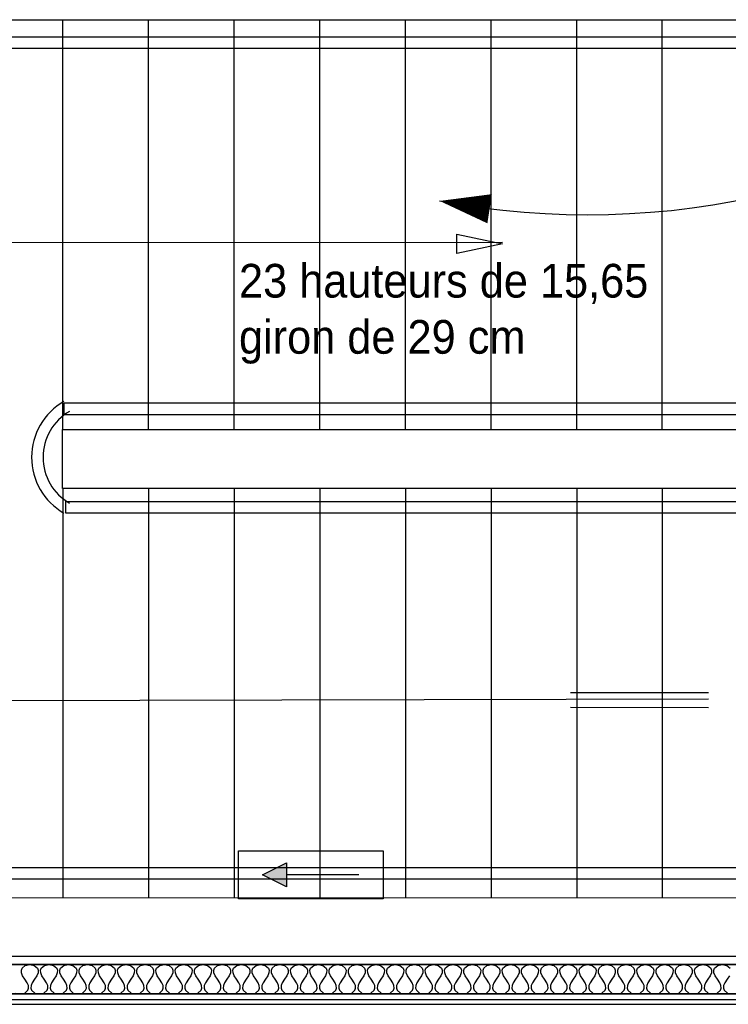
# Model space of a CAD drawing. Header units: millimetres. Extents: x -11.8 to 86.8, y 45.9 to 95.9.
# Tile 2 of 108: x 7.2 to 9.6, y 57.1 to 60.4. Entities that reach past the tile are written whole.
import ezdxf

# ---------------------------------------------------------------- set-up
doc = ezdxf.new("R2010")
doc.units = ezdxf.units.MM
doc.header["$MEASUREMENT"] = 0
doc.layers.add('CFO', color=6, linetype='Continuous')
doc.layers.add('Structure etage', color=7, linetype='Continuous')
doc.styles.get("Standard").update_dxf_attribs({"font": 'BKANT.TTF'})

# ---------------------------------------------------------------- blocks, each defined once
blk = doc.blocks.new('ESF')
for p, q in [((-0.6, 0.2), (-0.6, -0.2)), ((0.6, 0.2), (-0.6, 0.2)), ((0.6, -0.2), (0.6, 0.2)), ((0.4, 0), (0.2, 0.1)), ((0.2, 0.1), (0.2, -0.1)), ((-0.4, 0), (0.2, 0)), ((0.2, -0.1), (0.4, 0)), ((-0.6, -0.2), (0.6, -0.2))]:
    blk.add_line(p, q)
blk.add_solid([(0.4, 0), (0.2, 0.1), (0.2, -0.1), (0.2, 0.1)])
blk = doc.blocks.new('PD_16438')
at = {"layer": 'Structure etage', "color": 0}
for points in [[(5.5391, -39.5018), (12.2805, -39.5018), (12.2805, -39.6018), (5.5391, -39.6018), (5.5391, -39.5018)], [(6.9892, -39.5986), (7.0046, -39.6018), (7.02, -39.5986), (7.0309, -39.5893), (7.0332, -39.5822), (7.0327, -39.5736), (7.0288, -39.5635), (7.0209, -39.5518), (7.013, -39.54), (7.0091, -39.5299), (7.0086, -39.5213), (7.0109, -39.5143), (7.0218, -39.5049), (7.0372, -39.5018), (7.0526, -39.5049), (7.0635, -39.5143), (7.0658, -39.5213), (7.0653, -39.5299), (7.0614, -39.54), (7.0535, -39.5518), (7.0456, -39.5635), (7.0417, -39.5736), (7.0412, -39.5822), (7.0435, -39.5893), (7.0543, -39.5986), (7.0698, -39.6018), (7.0852, -39.5986), (7.0961, -39.5893), (7.0984, -39.5822), (7.0979, -39.5736), (7.0939, -39.5635), (7.0861, -39.5518), (7.0782, -39.54), (7.0742, -39.5299), (7.0737, -39.5213), (7.076, -39.5143), (7.0869, -39.5049), (7.1023, -39.5018), (7.1178, -39.5049), (7.1286, -39.5143), (7.1309, -39.5213), (7.1304, -39.5299), (7.1265, -39.54), (7.1186, -39.5518), (7.1107, -39.5635), (7.1068, -39.5736), (7.1063, -39.5822), (7.1086, -39.5893), (7.1195, -39.5986), (7.1349, -39.6018), (7.1503, -39.5986), (7.1612, -39.5893), (7.1635, -39.5822), (7.163, -39.5736), (7.1591, -39.5635), (7.1512, -39.5518), (7.1433, -39.54), (7.1394, -39.5299), (7.1389, -39.5213), (7.1412, -39.5143), (7.1521, -39.5049), (7.1675, -39.5018), (7.1829, -39.5049), (7.1938, -39.5143), (7.1961, -39.5213), (7.1956, -39.5299), (7.1916, -39.54), (7.1838, -39.5518), (7.1759, -39.5635), (7.1719, -39.5736), (7.1714, -39.5822), (7.1737, -39.5893), (7.1846, -39.5986), (7.2, -39.6018), (7.2155, -39.5986), (7.2263, -39.5893), (7.2287, -39.5822), (7.2281, -39.5736), (7.2242, -39.5635), (7.2163, -39.5518), (7.2084, -39.54), (7.2045, -39.5299), (7.204, -39.5213), (7.2063, -39.5143), (7.2172, -39.5049), (7.2326, -39.5018), (7.248, -39.5049), (7.2589, -39.5143), (7.2612, -39.5213), (7.2607, -39.5299), (7.2568, -39.54), (7.2489, -39.5518), (7.241, -39.5635), (7.2371, -39.5736), (7.2366, -39.5822), (7.2389, -39.5893), (7.2498, -39.5986), (7.2652, -39.6018), (7.2806, -39.5986), (7.2915, -39.5893), (7.2938, -39.5822), (7.2933, -39.5736), (7.2893, -39.5635), (7.2815, -39.5518), (7.2736, -39.54), (7.2696, -39.5299), (7.2691, -39.5213), (7.2714, -39.5143), (7.2823, -39.5049), (7.2977, -39.5018), (7.3132, -39.5049), (7.324, -39.5143), (7.3264, -39.5213), (7.3258, -39.5299), (7.3219, -39.54), (7.314, -39.5518), (7.3061, -39.5635), (7.3022, -39.5736), (7.3017, -39.5822), (7.304, -39.5893), (7.3149, -39.5986), (7.3303, -39.6018), (7.3457, -39.5986), (7.3566, -39.5893), (7.3589, -39.5822), (7.3584, -39.5736), (7.3545, -39.5635), (7.3466, -39.5518), (7.3387, -39.54), (7.3348, -39.5299), (7.3343, -39.5213), (7.3366, -39.5143), (7.3475, -39.5049), (7.3629, -39.5018), (7.3783, -39.5049), (7.3892, -39.5143), (7.3915, -39.5213), (7.391, -39.5299), (7.387, -39.54), (7.3792, -39.5518), (7.3713, -39.5635), (7.3673, -39.5736), (7.3668, -39.5822), (7.3691, -39.5893), (7.38, -39.5986), (7.3954, -39.6018), (7.4109, -39.5986), (7.4217, -39.5893), (7.4241, -39.5822), (7.4235, -39.5736), (7.4196, -39.5635), (7.4117, -39.5518), (7.4038, -39.54), (7.3999, -39.5299), (7.3994, -39.5213), (7.4017, -39.5143), (7.4126, -39.5049), (7.428, -39.5018), (7.4434, -39.5049), (7.4543, -39.5143), (7.4566, -39.5213), (7.4561, -39.5299), (7.4522, -39.54), (7.4443, -39.5518), (7.4364, -39.5635), (7.4325, -39.5736), (7.432, -39.5822), (7.4343, -39.5893), (7.4452, -39.5986), (7.4606, -39.6018), (7.476, -39.5986), (7.4869, -39.5893), (7.4892, -39.5822), (7.4887, -39.5736), (7.4847, -39.5635), (7.4769, -39.5518), (7.469, -39.54), (7.465, -39.5299), (7.4645, -39.5213), (7.4668, -39.5143), (7.4777, -39.5049), (7.4931, -39.5018), (7.5086, -39.5049), (7.5194, -39.5143), (7.5218, -39.5213), (7.5212, -39.5299), (7.5173, -39.54), (7.5094, -39.5518), (7.5015, -39.5635), (7.4976, -39.5736), (7.4971, -39.5822), (7.4994, -39.5893), (7.5103, -39.5986), (7.5257, -39.6018), (7.5411, -39.5986), (7.552, -39.5893), (7.5543, -39.5822), (7.5538, -39.5736), (7.5499, -39.5635), (7.542, -39.5518), (7.5341, -39.54), (7.5302, -39.5299), (7.5297, -39.5213), (7.532, -39.5143), (7.5429, -39.5049), (7.5583, -39.5018), (7.5737, -39.5049), (7.5846, -39.5143), (7.5869, -39.5213), (7.5864, -39.5299), (7.5825, -39.54), (7.5746, -39.5518), (7.5667, -39.5635), (7.5627, -39.5736), (7.5622, -39.5822), (7.5645, -39.5893), (7.5754, -39.5986), (7.5908, -39.6018), (7.6063, -39.5986), (7.6171, -39.5893), (7.6195, -39.5822), (7.6189, -39.5736), (7.615, -39.5635), (7.6071, -39.5518), (7.5992, -39.54), (7.5953, -39.5299), (7.5948, -39.5213), (7.5971, -39.5143), (7.608, -39.5049), (7.6234, -39.5018), (7.6388, -39.5049), (7.6497, -39.5143), (7.652, -39.5213), (7.6515, -39.5299), (7.6476, -39.54), (7.6397, -39.5518), (7.6318, -39.5635), (7.6279, -39.5736), (7.6274, -39.5822), (7.6297, -39.5893), (7.6406, -39.5986), (7.656, -39.6018), (7.6714, -39.5986), (7.6823, -39.5893), (7.6846, -39.5822), (7.6841, -39.5736), (7.6802, -39.5635), (7.6723, -39.5518), (7.6644, -39.54), (7.6604, -39.5299), (7.6599, -39.5213), (7.6622, -39.5143), (7.6731, -39.5049), (7.6885, -39.5018), (7.704, -39.5049), (7.7148, -39.5143), (7.7172, -39.5213), (7.7166, -39.5299), (7.7127, -39.54), (7.7048, -39.5518), (7.6969, -39.5635), (7.693, -39.5736), (7.6925, -39.5822), (7.6948, -39.5893), (7.7057, -39.5986), (7.7211, -39.6018), (7.7365, -39.5986), (7.7474, -39.5893), (7.7497, -39.5822), (7.7492, -39.5736), (7.7453, -39.5635), (7.7374, -39.5518), (7.7295, -39.54), (7.7256, -39.5299), (7.7251, -39.5213), (7.7274, -39.5143), (7.7383, -39.5049), (7.7537, -39.5018), (7.7691, -39.5049), (7.78, -39.5143), (7.7823, -39.5213), (7.7818, -39.5299), (7.7779, -39.54), (7.77, -39.5518), (7.7621, -39.5635), (7.7581, -39.5736), (7.7576, -39.5822), (7.7599, -39.5893), (7.7708, -39.5986), (7.7862, -39.6018), (7.8017, -39.5986), (7.8125, -39.5893), (7.8149, -39.5822), (7.8143, -39.5736), (7.8104, -39.5635), (7.8025, -39.5518), (7.7946, -39.54), (7.7907, -39.5299), (7.7902, -39.5213), (7.7925, -39.5143), (7.8034, -39.5049), (7.8188, -39.5018), (7.8342, -39.5049), (7.8451, -39.5143), (7.8474, -39.5213), (7.8469, -39.5299), (7.843, -39.54), (7.8351, -39.5518), (7.8272, -39.5635), (7.8233, -39.5736), (7.8228, -39.5822), (7.8251, -39.5893), (7.836, -39.5986), (7.8514, -39.6018), (7.8668, -39.5986), (7.8777, -39.5893), (7.88, -39.5822), (7.8795, -39.5736), (7.8756, -39.5635), (7.8677, -39.5518), (7.8598, -39.54), (7.8558, -39.5299), (7.8553, -39.5213), (7.8577, -39.5143), (7.8685, -39.5049), (7.8839, -39.5018), (7.8994, -39.5049), (7.9102, -39.5143), (7.9126, -39.5213), (7.912, -39.5299), (7.9081, -39.54), (7.9002, -39.5518), (7.8923, -39.5635), (7.8884, -39.5736), (7.8879, -39.5822), (7.8902, -39.5893), (7.9011, -39.5986), (7.9165, -39.6018), (7.9319, -39.5986), (7.9428, -39.5893), (7.9451, -39.5822), (7.9446, -39.5736), (7.9407, -39.5635), (7.9328, -39.5518), (7.9249, -39.54), (7.921, -39.5299), (7.9205, -39.5213), (7.9228, -39.5143), (7.9337, -39.5049), (7.9491, -39.5018), (7.9645, -39.5049), (7.9754, -39.5143), (7.9777, -39.5213), (7.9772, -39.5299), (7.9733, -39.54), (7.9654, -39.5518), (7.9575, -39.5635), (7.9536, -39.5736), (7.953, -39.5822), (7.9554, -39.5893), (7.9662, -39.5986), (7.9816, -39.6018), (7.9971, -39.5986), (8.0079, -39.5893), (8.0103, -39.5822), (8.0097, -39.5736), (8.0058, -39.5635), (7.9979, -39.5518), (7.99, -39.54), (7.9861, -39.5299), (7.9856, -39.5213), (7.9879, -39.5143), (7.9988, -39.5049), (8.0142, -39.5018), (8.0296, -39.5049), (8.0405, -39.5143), (8.0428, -39.5213), (8.0423, -39.5299), (8.0384, -39.54), (8.0305, -39.5518), (8.0226, -39.5635), (8.0187, -39.5736), (8.0182, -39.5822), (8.0205, -39.5893), (8.0314, -39.5986), (8.0468, -39.6018), (8.0622, -39.5986), (8.0731, -39.5893), (8.0754, -39.5822), (8.0749, -39.5736), (8.071, -39.5635), (8.0631, -39.5518), (8.0552, -39.54), (8.0513, -39.5299), (8.0507, -39.5213), (8.0531, -39.5143), (8.0639, -39.5049), (8.0794, -39.5018), (8.0948, -39.5049), (8.1056, -39.5143), (8.108, -39.5213), (8.1074, -39.5299), (8.1035, -39.54), (8.0956, -39.5518), (8.0877, -39.5635), (8.0838, -39.5736), (8.0833, -39.5822), (8.0856, -39.5893), (8.0965, -39.5986), (8.1119, -39.6018), (8.1273, -39.5986), (8.1382, -39.5893), (8.1405, -39.5822), (8.14, -39.5736), (8.1361, -39.5635), (8.1282, -39.5518), (8.1203, -39.54), (8.1164, -39.5299), (8.1159, -39.5213), (8.1182, -39.5143), (8.1291, -39.5049), (8.1445, -39.5018), (8.1599, -39.5049), (8.1708, -39.5143), (8.1731, -39.5213), (8.1726, -39.5299), (8.1687, -39.54), (8.1608, -39.5518), (8.1529, -39.5635), (8.149, -39.5736), (8.1484, -39.5822), (8.1508, -39.5893), (8.1616, -39.5986), (8.1771, -39.6018), (8.1925, -39.5986), (8.2033, -39.5893), (8.2057, -39.5822), (8.2051, -39.5736), (8.2012, -39.5635), (8.1933, -39.5518), (8.1854, -39.54), (8.1815, -39.5299), (8.181, -39.5213), (8.1833, -39.5143), (8.1942, -39.5049), (8.2096, -39.5018), (8.225, -39.5049), (8.2359, -39.5143), (8.2382, -39.5213), (8.2377, -39.5299), (8.2338, -39.54), (8.2259, -39.5518), (8.218, -39.5635), (8.2141, -39.5736), (8.2136, -39.5822), (8.2159, -39.5893), (8.2268, -39.5986), (8.2422, -39.6018), (8.2576, -39.5986), (8.2685, -39.5893), (8.2708, -39.5822), (8.2703, -39.5736), (8.2664, -39.5635), (8.2585, -39.5518), (8.2506, -39.54), (8.2467, -39.5299), (8.2461, -39.5213), (8.2485, -39.5143), (8.2593, -39.5049), (8.2748, -39.5018), (8.2902, -39.5049), (8.301, -39.5143), (8.3034, -39.5213), (8.3029, -39.5299), (8.2989, -39.54), (8.291, -39.5518), (8.2831, -39.5635), (8.2792, -39.5736), (8.2787, -39.5822), (8.281, -39.5893), (8.2919, -39.5986), (8.3073, -39.6018), (8.3227, -39.5986), (8.3336, -39.5893), (8.3359, -39.5822), (8.3354, -39.5736), (8.3315, -39.5635), (8.3236, -39.5518), (8.3157, -39.54), (8.3118, -39.5299), (8.3113, -39.5213), (8.3136, -39.5143), (8.3245, -39.5049), (8.3399, -39.5018), (8.3553, -39.5049), (8.3662, -39.5143), (8.3685, -39.5213), (8.368, -39.5299), (8.3641, -39.54), (8.3562, -39.5518), (8.3483, -39.5635), (8.3444, -39.5736), (8.3438, -39.5822), (8.3462, -39.5893), (8.357, -39.5986), (8.3725, -39.6018), (8.3879, -39.5986), (8.3988, -39.5893), (8.4011, -39.5822), (8.4006, -39.5736), (8.3966, -39.5635), (8.3887, -39.5518), (8.3808, -39.54), (8.3769, -39.5299), (8.3764, -39.5213), (8.3787, -39.5143), (8.3896, -39.5049), (8.405, -39.5018), (8.4204, -39.5049), (8.4313, -39.5143), (8.4336, -39.5213), (8.4331, -39.5299), (8.4292, -39.54), (8.4213, -39.5518), (8.4134, -39.5635), (8.4095, -39.5736), (8.409, -39.5822), (8.4113, -39.5893), (8.4222, -39.5986), (8.4376, -39.6018), (8.453, -39.5986), (8.4639, -39.5893), (8.4662, -39.5822), (8.4657, -39.5736), (8.4618, -39.5635), (8.4539, -39.5518), (8.446, -39.54), (8.4421, -39.5299), (8.4415, -39.5213), (8.4439, -39.5143), (8.4547, -39.5049), (8.4702, -39.5018), (8.4856, -39.5049), (8.4965, -39.5143), (8.4988, -39.5213), (8.4983, -39.5299), (8.4943, -39.54), (8.4864, -39.5518), (8.4785, -39.5635), (8.4746, -39.5736), (8.4741, -39.5822), (8.4764, -39.5893), (8.4873, -39.5986), (8.5027, -39.6018), (8.5181, -39.5986), (8.529, -39.5893), (8.5313, -39.5822), (8.5308, -39.5736), (8.5269, -39.5635), (8.519, -39.5518), (8.5111, -39.54), (8.5072, -39.5299), (8.5067, -39.5213), (8.509, -39.5143), (8.5199, -39.5049), (8.5353, -39.5018), (8.5507, -39.5049), (8.5616, -39.5143), (8.5639, -39.5213), (8.5634, -39.5299), (8.5595, -39.54), (8.5516, -39.5518), (8.5437, -39.5635), (8.5398, -39.5736), (8.5392, -39.5822), (8.5416, -39.5893), (8.5524, -39.5986), (8.5679, -39.6018), (8.5833, -39.5986), (8.5942, -39.5893), (8.5965, -39.5822), (8.596, -39.5736), (8.592, -39.5635), (8.5841, -39.5518), (8.5762, -39.54), (8.5723, -39.5299), (8.5718, -39.5213), (8.5741, -39.5143), (8.585, -39.5049), (8.6004, -39.5018), (8.6158, -39.5049), (8.6267, -39.5143), (8.629, -39.5213), (8.6285, -39.5299), (8.6246, -39.54), (8.6167, -39.5518), (8.6088, -39.5635), (8.6049, -39.5736), (8.6044, -39.5822), (8.6067, -39.5893), (8.6176, -39.5986), (8.633, -39.6018), (8.6484, -39.5986), (8.6593, -39.5893), (8.6616, -39.5822), (8.6611, -39.5736), (8.6572, -39.5635), (8.6493, -39.5518), (8.6414, -39.54), (8.6375, -39.5299), (8.6369, -39.5213), (8.6393, -39.5143), (8.6501, -39.5049), (8.6656, -39.5018), (8.681, -39.5049), (8.6919, -39.5143), (8.6942, -39.5213), (8.6937, -39.5299), (8.6897, -39.54), (8.6818, -39.5518), (8.674, -39.5635), (8.67, -39.5736), (8.6695, -39.5822), (8.6718, -39.5893), (8.6827, -39.5986), (8.6981, -39.6018), (8.7135, -39.5986), (8.7244, -39.5893), (8.7267, -39.5822), (8.7262, -39.5736), (8.7223, -39.5635), (8.7144, -39.5518), (8.7065, -39.54), (8.7026, -39.5299), (8.7021, -39.5213), (8.7044, -39.5143), (8.7153, -39.5049), (8.7307, -39.5018), (8.7461, -39.5049), (8.757, -39.5143), (8.7593, -39.5213), (8.7588, -39.5299), (8.7549, -39.54), (8.747, -39.5518), (8.7391, -39.5635), (8.7352, -39.5736), (8.7346, -39.5822), (8.737, -39.5893), (8.7478, -39.5986), (8.7633, -39.6018), (8.7787, -39.5986), (8.7896, -39.5893), (8.7919, -39.5822), (8.7914, -39.5736), (8.7874, -39.5635), (8.7795, -39.5518), (8.7717, -39.54), (8.7677, -39.5299), (8.7672, -39.5213), (8.7695, -39.5143), (8.7804, -39.5049), (8.7958, -39.5018), (8.8112, -39.5049), (8.8221, -39.5143), (8.8244, -39.5213), (8.8239, -39.5299), (8.82, -39.54), (8.8121, -39.5518), (8.8042, -39.5635), (8.8003, -39.5736), (8.7998, -39.5822), (8.8021, -39.5893), (8.813, -39.5986), (8.8284, -39.6018), (8.8438, -39.5986), (8.8547, -39.5893), (8.857, -39.5822), (8.8565, -39.5736), (8.8526, -39.5635), (8.8447, -39.5518), (8.8368, -39.54), (8.8329, -39.5299), (8.8323, -39.5213), (8.8347, -39.5143), (8.8455, -39.5049), (8.861, -39.5018), (8.8764, -39.5049), (8.8873, -39.5143), (8.8896, -39.5213), (8.8891, -39.5299), (8.8851, -39.54), (8.8772, -39.5518), (8.8694, -39.5635), (8.8654, -39.5736), (8.8649, -39.5822), (8.8672, -39.5893), (8.8781, -39.5986), (8.8935, -39.6018), (8.9089, -39.5986), (8.9198, -39.5893), (8.9221, -39.5822), (8.9216, -39.5736), (8.9177, -39.5635), (8.9098, -39.5518), (8.9019, -39.54), (8.898, -39.5299), (8.8975, -39.5213), (8.8998, -39.5143), (8.9107, -39.5049), (8.9261, -39.5018), (8.9415, -39.5049), (8.9524, -39.5143), (8.9547, -39.5213), (8.9542, -39.5299), (8.9503, -39.54), (8.9424, -39.5518), (8.9345, -39.5635), (8.9306, -39.5736), (8.9301, -39.5822), (8.9324, -39.5893), (8.9432, -39.5986), (8.9587, -39.6018), (8.9741, -39.5986), (8.985, -39.5893), (8.9873, -39.5822), (8.9868, -39.5736), (8.9828, -39.5635), (8.9749, -39.5518), (8.9671, -39.54), (8.9631, -39.5299), (8.9626, -39.5213), (8.9649, -39.5143), (8.9758, -39.5049), (8.9912, -39.5018), (9.0066, -39.5049), (9.0175, -39.5143), (9.0198, -39.5213), (9.0193, -39.5299), (9.0154, -39.54), (9.0075, -39.5518), (8.9996, -39.5635), (8.9957, -39.5736), (8.9952, -39.5822), (8.9975, -39.5893), (9.0084, -39.5986), (9.0238, -39.6018), (9.0392, -39.5986), (9.0501, -39.5893), (9.0524, -39.5822), (9.0519, -39.5736), (9.048, -39.5635), (9.0401, -39.5518), (9.0322, -39.54), (9.0283, -39.5299), (9.0278, -39.5213), (9.0301, -39.5143), (9.0409, -39.5049), (9.0564, -39.5018), (9.0718, -39.5049), (9.0827, -39.5143), (9.085, -39.5213), (9.0845, -39.5299), (9.0805, -39.54), (9.0727, -39.5518), (9.0648, -39.5635), (9.0608, -39.5736), (9.0603, -39.5822), (9.0626, -39.5893), (9.0735, -39.5986), (9.0889, -39.6018), (9.1044, -39.5986), (9.1152, -39.5893), (9.1175, -39.5822), (9.117, -39.5736), (9.1131, -39.5635), (9.1052, -39.5518), (9.0973, -39.54), (9.0934, -39.5299), (9.0929, -39.5213), (9.0952, -39.5143), (9.1061, -39.5049), (9.1215, -39.5018), (9.1369, -39.5049), (9.1478, -39.5143), (9.1501, -39.5213), (9.1496, -39.5299), (9.1457, -39.54), (9.1378, -39.5518), (9.1299, -39.5635), (9.126, -39.5736), (9.1255, -39.5822), (9.1278, -39.5893), (9.1387, -39.5986), (9.1541, -39.6018), (9.1695, -39.5986), (9.1804, -39.5893), (9.1827, -39.5822), (9.1822, -39.5736), (9.1782, -39.5635), (9.1704, -39.5518), (9.1625, -39.54), (9.1585, -39.5299), (9.158, -39.5213), (9.1603, -39.5143), (9.1712, -39.5049), (9.1866, -39.5018), (9.2021, -39.5049), (9.2129, -39.5143), (9.2153, -39.5213), (9.2147, -39.5299), (9.2108, -39.54), (9.2029, -39.5518), (9.195, -39.5635), (9.1911, -39.5736), (9.1906, -39.5822), (9.1929, -39.5893), (9.2038, -39.5986), (9.2192, -39.6018), (9.2346, -39.5986), (9.2455, -39.5893), (9.2478, -39.5822), (9.2473, -39.5736), (9.2434, -39.5635), (9.2355, -39.5518), (9.2276, -39.54), (9.2237, -39.5299), (9.2232, -39.5213), (9.2255, -39.5143), (9.2364, -39.5049), (9.2518, -39.5018), (9.2672, -39.5049), (9.2781, -39.5143), (9.2804, -39.5213), (9.2799, -39.5299), (9.2759, -39.54), (9.2681, -39.5518), (9.2602, -39.5635), (9.2562, -39.5736), (9.2557, -39.5822), (9.258, -39.5893), (9.2689, -39.5986), (9.2843, -39.6018), (9.2998, -39.5986), (9.3106, -39.5893), (9.313, -39.5822), (9.3124, -39.5736), (9.3085, -39.5635), (9.3006, -39.5518), (9.2927, -39.54), (9.2888, -39.5299), (9.2883, -39.5213), (9.2906, -39.5143), (9.3015, -39.5049), (9.3169, -39.5018), (9.3323, -39.5049), (9.3432, -39.5143), (9.3455, -39.5213), (9.345, -39.5299), (9.3411, -39.54), (9.3332, -39.5518), (9.3253, -39.5635), (9.3214, -39.5736), (9.3209, -39.5822), (9.3232, -39.5893), (9.3341, -39.5986), (9.3495, -39.6018), (9.3649, -39.5986), (9.3758, -39.5893), (9.3781, -39.5822), (9.3776, -39.5736), (9.3736, -39.5635), (9.3658, -39.5518), (9.3579, -39.54), (9.3539, -39.5299), (9.3534, -39.5213), (9.3557, -39.5143), (9.3666, -39.5049), (9.382, -39.5018), (9.3975, -39.5049), (9.4083, -39.5143)], [(9.4062, -39.54), (9.3983, -39.5518), (9.3904, -39.5635), (9.3865, -39.5736), (9.386, -39.5822), (9.3883, -39.5893), (9.3992, -39.5986), (9.4146, -39.6018)]]:
    blk.add_lwpolyline(points, dxfattribs=at)
blk = doc.blocks.new('PD_16545')
at = {"layer": 'Structure etage', "color": 0}
for points in [[(5.7684, -36.3587), (10.5184, -36.3587), (10.5184, -36.3987), (5.7684, -36.3987), (5.7684, -36.3587)], [(5.7684, -39.1732), (9.6681, -39.1732), (9.6681, -39.2132), (5.7684, -39.2132), (5.7684, -39.1732)]]:
    blk.add_lwpolyline(points, dxfattribs=at)

msp = doc.modelspace()

# ---------------------------------------------------------------- linework, layer by layer
at = {"layer": 'CFO'}
msp.add_lwpolyline([(8.6039, 59.784, 0, 0.1, 0), (8.7734, 59.7576, 0.1, 0.1, 0)], format="xyseb", dxfattribs=at)
msp.add_arc((9.1047, 62.4415), 2.7043, 259.3279, 307.7628, dxfattribs=at)
at = {"layer": 'Structure etage', "color": 0}
for p, q in [((7.3281, 59.01), (7.3281, 60.3966)), ((7.6181, 59.01), (7.6181, 60.3966)), ((7.9081, 59.01), (7.9081, 60.3966)), ((8.1981, 59.01), (8.1981, 60.3966)), ((8.4881, 59.01), (8.4881, 60.3966)), ((8.7781, 59.01), (8.7781, 60.3967)), ((9.0681, 59.01), (9.0681, 60.3967)), ((9.3581, 59.01), (9.3581, 60.3967)), ((6.6724, 59.6434), (8.8174, 59.6444)), ((7.3281, 58.81), (7.3281, 57.4234)), ((7.6181, 58.81), (7.6181, 57.4234)), ((7.9081, 58.81), (7.9081, 57.4233)), ((8.1981, 58.81), (8.1981, 57.4233)), ((8.4881, 58.81), (8.4881, 57.4233)), ((8.7781, 58.81), (8.7781, 57.4233)), ((9.0681, 58.81), (9.0681, 57.4233)), ((9.3581, 58.81), (9.3581, 57.4233)), ((9.047, 58.1183), (9.5149, 58.1181)), ((9.5148, 58.0954), (6.6732, 58.0897)), ((9.0469, 58.0683), (9.5148, 58.0681))]:
    msp.add_line(p, q, dxfattribs=at)
for points in [[(5.9281, 59.5577), (5.7281, 59.5577), (5.7281, 60.6066), (5.7342, 60.6066), (6.2889, 60.6066), (6.2889, 60.7713), (6.3686, 60.7713), (6.4904, 60.7455), (6.4904, 60.6066), (12.1116, 60.6066), (12.1348, 60.611), (12.1348, 60.3977), (11.9267, 60.3977), (11.9273, 60.3966), (5.9281, 60.3966), (5.9281, 59.5577)], [(8.6621, 59.6717), (8.8174, 59.6387), (8.6622, 59.6057), (8.6621, 59.6717)], [(7.3326, 59.0995), (10.7061, 59.0995), (10.7061, 59.0595), (7.3326, 59.0595), (7.3326, 59.0995)], [(7.3275, 59.01), (10.5175, 59.01), (10.5175, 58.81), (7.3275, 58.81), (7.3275, 59.01)], [(7.3383, 58.7662), (9.9283, 58.7662), (9.9283, 58.7262), (7.3383, 58.7262), (7.3383, 58.7662)], [(12.4796, 57.062), (12.4946, 57.062), (12.4946, 57.2235), (12.4796, 57.2235), (12.4796, 57.077), (5.5982, 57.077), (5.5982, 58.2712), (5.7182, 58.2712), (5.7182, 58.2862), (5.5982, 58.2862), (5.5832, 58.2862), (5.5832, 57.062), (12.4796, 57.062)], [(12.4596, 57.097), (12.4596, 57.197), (5.7182, 57.197), (5.7182, 58.2525), (5.6185, 58.2525), (5.6185, 57.197), (5.6182, 57.197), (5.6182, 57.097), (12.4596, 57.097)], [(5.7281, 58.2557), (5.9281, 58.2557), (5.9281, 57.4235), (12.4672, 57.4231), (12.4946, 57.2672), (12.4946, 57.2235), (5.7281, 57.2235), (5.7281, 58.2557)]]:
    msp.add_lwpolyline(points, dxfattribs=at)
for radius in [0.2181, 0.1795]:
    msp.add_arc((7.4407, 58.9155), radius, 119.9092, 240.0908, dxfattribs=at)

# ---------------------------------------------------------------- block references
at = {"layer": 'CFO', "xscale": -0.4082425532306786, "yscale": 0.4082425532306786, "zscale": 0.4082425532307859}
msp.add_blockref('ESF', (8.1676, 57.5005), dxfattribs=at)
at = {"layer": 'Structure etage'}
for name in ['PD_16545', 'PD_16438']:
    msp.add_blockref(name, (0.1791, 96.6988), dxfattribs=at)

# ---------------------------------------------------------------- texts
at = {"layer": 'Structure etage', "color": 0, "insert": (7.9247, 59.5707), "char_height": 0.114102, "width": 2.398889, "attachment_point": 1}
msp.add_mtext('{\\fHelvetica|b0|i0|c0|p0;\\W0.92;23 hauteurs de 15,65\\Pgiron de 29 cm}', dxfattribs=at)

doc.saveas('drawing.dxf')
